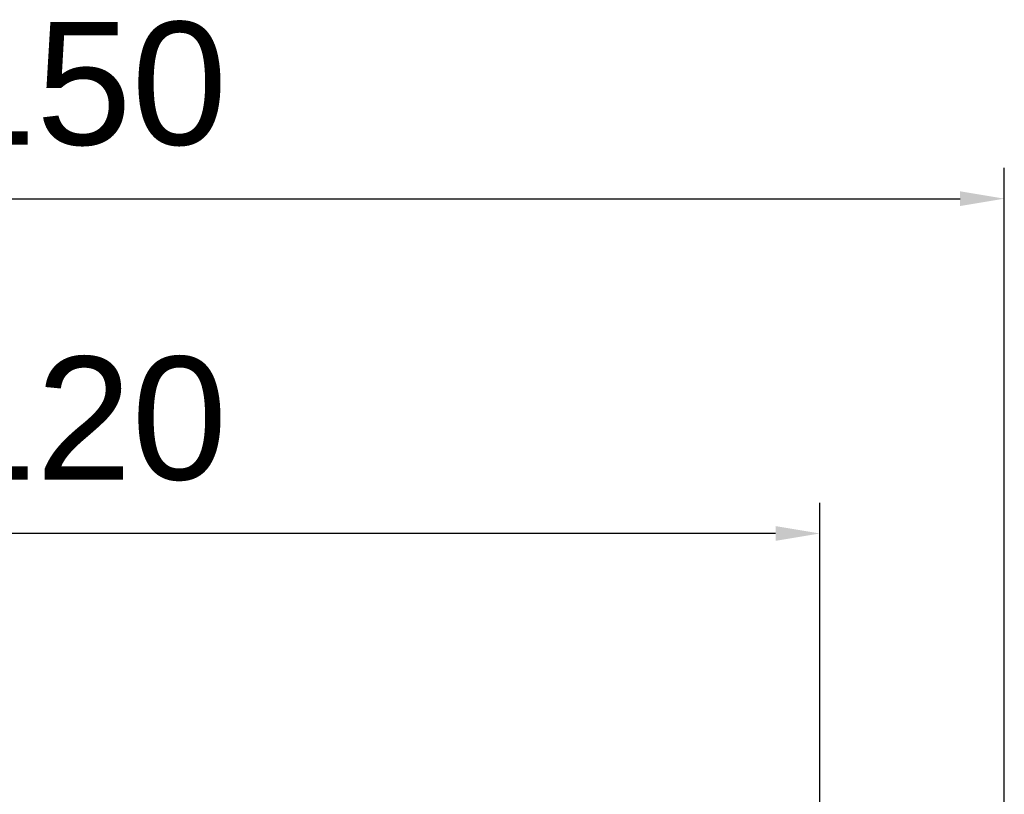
# Model space of a CAD drawing. Header units: millimetres. Extents: x 1117 to 38156, y -1945 to 7303.
# Tile 85 of 256: x 3436 to 3516, y 964 to 1027. Entities that reach past the tile are written whole.
import ezdxf

# ---------------------------------------------------------------- set-up
doc = ezdxf.new("R2010")
doc.units = ezdxf.units.MM
doc.styles.get("Standard").update_dxf_attribs({"font": 'arial.ttf'})
doc.dimstyles.new('DIMSTYLE_1', dxfattribs={"dimtxt": 4.2, "dimasz": 3.6, "dimexe": 2.5, "dimexo": 0, "dimgap": 1.05, "dimtad": 1, "dimdsep": 46, "dimtxsty": 'Standard', "dimblk": '_FILLED', "dimblk1": '_FILLED', "dimblk2": '_FILLED', "dimcen": 0.09, "dimazin": 2, "dimtp": 0.01, "dimtm": 0.01, "dimtfac": 1, "dimtofl": 0, "dimtmove": 0, "dimatfit": 3, "dimldrblk": '_FILLED', "dimfxl": 0, "dimtolj": 1, "dimarcsym": 0})

# ---------------------------------------------------------------- blocks, each defined once
blk = doc.blocks.new('_FILLED')
at = {"color": 0, "linetype": 'ByBlock'}
blk.add_solid([(0, 0), (-1, 0.167), (-1, -0.167)], dxfattribs=at)
blk = doc.blocks.new('*D27')
at = {"color": 0, "linetype": 'Continuous', "lineweight": -2}
for p, q in [((3366.244, 962.296), (3366.244, 1014.993)), ((3516.244, 962.296), (3516.244, 1014.993)), ((3369.844, 1012.493), (3512.644, 1012.493))]:
    blk.add_line(p, q, dxfattribs=at)
at = {"layer": 'Defpoints', "color": 0, "linetype": 'Continuous'}
for p in [(3516.244, 1012.493), (3366.244, 962.296), (3516.244, 962.296)]:
    blk.add_point(p, dxfattribs=at)
at = {"color": 0, "linetype": 'Continuous', "lineweight": -2, "xscale": 3.6, "yscale": 3.6, "zscale": 3.6, "rotation": 180}
blk.add_blockref('_FILLED', (3366.244, 1012.493), dxfattribs=at)
at = {"color": 0, "linetype": 'Continuous', "lineweight": -2, "xscale": 3.6, "yscale": 3.6, "zscale": 3.6}
blk.add_blockref('_FILLED', (3516.244, 1012.493), dxfattribs=at)
at = {"color": 0, "linetype": 'Continuous', "insert": (3441.399, 1026.876), "char_height": 10, "width": 9.25313, "attachment_point": 2, "line_spacing_factor": 0.9}
blk.add_mtext('\\A1;150', dxfattribs=at)
blk = doc.blocks.new('*D28')
at = {"color": 0, "linetype": 'Continuous', "lineweight": -2}
for p, q in [((3381.244, 955.296), (3381.244, 987.759)), ((3501.244, 955.296), (3501.244, 987.759)), ((3497.644, 985.259), (3384.844, 985.259))]:
    blk.add_line(p, q, dxfattribs=at)
at = {"layer": 'Defpoints', "color": 0, "linetype": 'Continuous'}
for p in [(3381.244, 985.259), (3381.244, 955.296), (3501.244, 955.296)]:
    blk.add_point(p, dxfattribs=at)
at = {"color": 0, "linetype": 'Continuous', "lineweight": -2, "xscale": 3.6, "yscale": 3.6, "zscale": 3.6, "rotation": 180}
blk.add_blockref('_FILLED', (3381.244, 985.259), dxfattribs=at)
at = {"color": 0, "linetype": 'Continuous', "lineweight": -2, "xscale": 3.6, "yscale": 3.6, "zscale": 3.6}
blk.add_blockref('_FILLED', (3501.244, 985.259), dxfattribs=at)
at = {"color": 0, "linetype": 'Continuous', "insert": (3441.399, 999.643), "char_height": 10, "width": 9.25313, "attachment_point": 2, "line_spacing_factor": 0.9}
blk.add_mtext('\\A1;120', dxfattribs=at)

msp = doc.modelspace()

# ---------------------------------------------------------------- dimensions: what is measured, and where the dimension line sits
at = {"linetype": 'Continuous'}
dim = msp.add_linear_dim(base=(3516.244, 1012.493), p1=(3366.244, 962.296), p2=(3516.244, 962.296), dimstyle='DIMSTYLE_1', override={"dimtxt": 10}, dxfattribs=at)
dim.commit()
dim.dimension.update_dxf_attribs({"geometry": '*D27', "text_midpoint": (3441.399, 1012.493), "dimtype": 160})
dim = msp.add_linear_dim(base=(3381.244, 985.259), p1=(3501.244, 955.296), p2=(3381.244, 955.296), angle=180, dimstyle='DIMSTYLE_1', override={"dimtxt": 10}, dxfattribs=at)
dim.commit()
dim.dimension.update_dxf_attribs({"geometry": '*D28', "text_midpoint": (3441.399, 985.259), "dimtype": 160})

doc.saveas('drawing.dxf')
